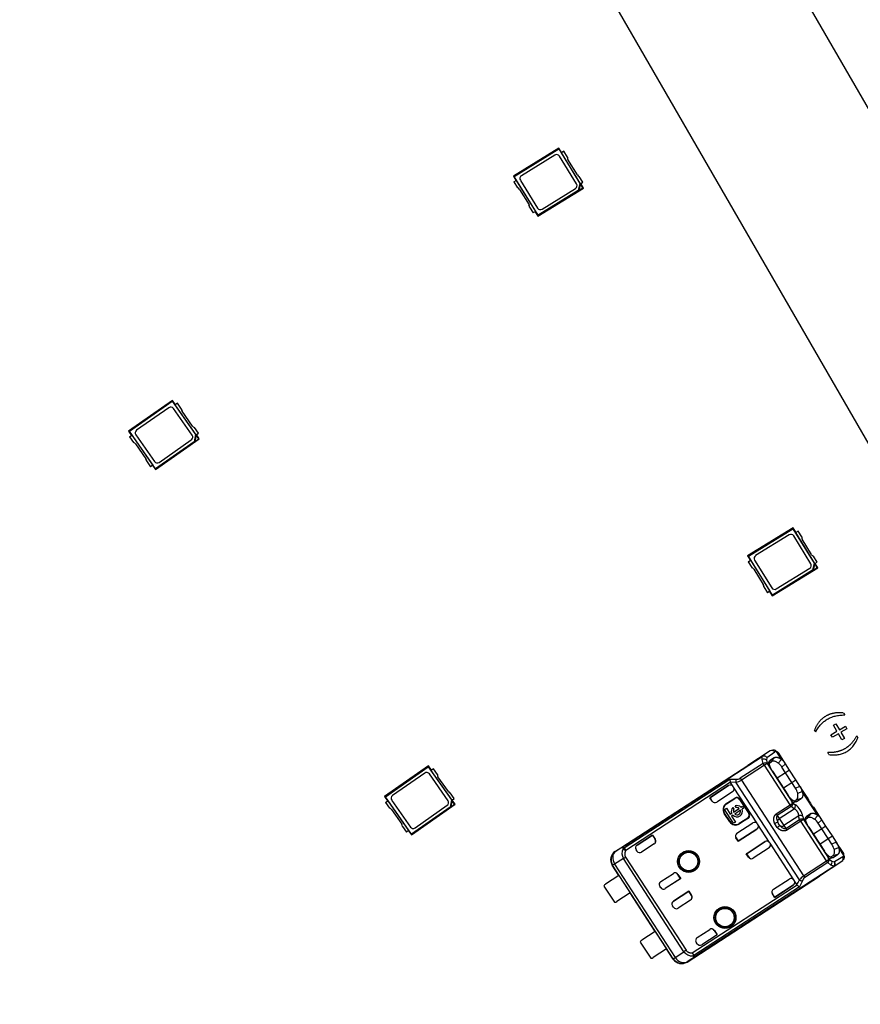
# Model space of a CAD drawing. Header units: millimetres. Extents: x 7 to 819, y 15 to 587.
# Tile 33 of 59: x 327 to 352, y 348 to 377. Entities that reach past the tile are written whole.
import ezdxf

# ---------------------------------------------------------------- set-up
doc = ezdxf.new("R2010")
doc.units = ezdxf.units.MM
doc.layers.add('Default', color=7, linetype='Continuous')
doc.layers.add('RDLED_1-4_802MM_', color=7, linetype='Continuous')

# ---------------------------------------------------------------- blocks, each defined once
blk = doc.blocks.new('SE')
at = {"layer": 'RDLED_1-4_802MM_', "color": 7, "linetype": 'Continuous'}
for p, q in [((282.72, 495.883), (366.228, 351.243)), ((361.895, 348.743), (278.392, 493.385)), ((343.473, 373.448), (342.111, 372.608)), ((342.134, 372.602), (343.467, 373.425)), ((343.473, 373.448), (343.467, 373.425)), ((343.467, 373.425), (344.101, 372.396)), ((343.554, 373.316), (343.473, 373.448)), ((343.618, 373.355), (343.548, 373.313)), ((344.121, 372.385), (343.548, 373.313)), ((343.727, 373.178), (343.618, 373.355)), ((343.351, 373.241), (342.351, 372.624)), ((344, 372.378), (343.488, 373.208)), ((344.024, 372.648), (343.741, 373.109)), ((342.134, 372.602), (342.111, 372.608)), ((342.111, 372.608), (342.192, 372.476)), ((342.128, 372.437), (342.198, 372.48)), ((342.128, 372.437), (342.238, 372.259)), ((342.851, 371.44), (342.134, 372.602)), ((342.198, 372.48), (342.77, 371.552)), ((342.318, 372.486), (342.83, 371.656)), ((344.101, 372.396), (344.05, 372.179)), ((344.118, 372.38), (344.072, 372.187)), ((344.19, 372.428), (344.08, 372.605)), ((344.101, 372.396), (344.118, 372.38)), ((344.191, 372.26), (344.118, 372.38)), ((344.121, 372.385), (344.19, 372.428)), ((344.207, 372.256), (344.126, 372.388)), ((342.294, 372.216), (342.578, 371.756)), ((342.846, 371.416), (344.207, 372.256)), ((344.05, 372.179), (342.851, 371.44)), ((342.968, 371.624), (343.968, 372.241)), ((344.072, 372.187), (344.05, 372.179)), ((344.072, 372.187), (344.191, 372.26)), ((344.191, 372.26), (344.207, 372.256)), ((342.591, 371.686), (342.701, 371.509)), ((342.77, 371.552), (342.701, 371.509)), ((342.764, 371.548), (342.846, 371.416)), ((342.851, 371.44), (342.846, 371.416)), ((331.91, 365.898), (330.599, 364.981)), ((331.91, 365.898), (331.905, 365.875)), ((331.998, 365.771), (331.91, 365.898)), ((330.623, 364.976), (331.905, 365.875)), ((331.8, 365.684), (330.838, 365.01)), ((331.905, 365.875), (332.599, 364.885)), ((332.499, 364.861), (331.939, 365.66)), ((332.06, 365.814), (331.993, 365.768)), ((332.618, 364.875), (331.993, 365.768)), ((332.18, 365.644), (332.06, 365.814)), ((332.507, 365.132), (332.197, 365.575)), ((332.685, 364.922), (332.566, 365.092)), ((330.623, 364.976), (330.599, 364.981)), ((330.599, 364.981), (330.688, 364.854)), ((331.406, 363.858), (330.623, 364.976)), ((330.626, 364.811), (330.693, 364.857)), ((330.626, 364.811), (330.746, 364.64)), ((330.693, 364.857), (331.318, 363.965)), ((330.813, 364.871), (331.372, 364.072)), ((331.402, 363.834), (332.713, 364.752)), ((331.511, 364.048), (332.474, 364.722)), ((332.599, 364.885), (332.56, 364.665)), ((332.616, 364.87), (332.581, 364.674)), ((332.581, 364.674), (332.696, 364.754)), ((332.599, 364.885), (332.616, 364.87)), ((332.696, 364.754), (332.616, 364.87)), ((332.618, 364.875), (332.685, 364.922)), ((332.713, 364.752), (332.624, 364.879)), ((332.696, 364.754), (332.713, 364.752)), ((330.804, 364.6), (331.115, 364.157)), ((332.56, 364.665), (331.406, 363.858)), ((332.581, 364.674), (332.56, 364.665)), ((331.132, 364.089), (331.252, 363.918)), ((331.318, 363.965), (331.252, 363.918)), ((331.313, 363.961), (331.402, 363.834)), ((331.406, 363.858), (331.402, 363.834)), ((350.481, 362.086), (349.119, 361.246)), ((350.481, 362.086), (350.475, 362.062)), ((350.562, 361.954), (350.481, 362.086)), ((349.143, 361.24), (350.475, 362.062)), ((350.359, 361.878), (349.359, 361.261)), ((350.475, 362.062), (351.11, 361.034)), ((351.009, 361.016), (350.497, 361.846)), ((350.626, 361.993), (350.557, 361.95)), ((351.129, 361.023), (350.557, 361.95)), ((350.736, 361.816), (350.626, 361.993)), ((351.033, 361.286), (350.749, 361.746)), ((349.143, 361.24), (349.119, 361.246)), ((349.119, 361.246), (349.201, 361.114)), ((349.86, 360.077), (349.143, 361.24)), ((351.198, 361.065), (351.089, 361.243)), ((349.137, 361.074), (349.206, 361.117)), ((349.137, 361.074), (349.246, 360.897)), ((349.206, 361.117), (349.778, 360.189)), ((349.327, 361.124), (349.838, 360.294)), ((349.854, 360.054), (351.216, 360.894)), ((351.11, 361.034), (351.058, 360.817)), ((351.126, 361.017), (351.08, 360.824)), ((351.08, 360.824), (351.2, 360.898)), ((351.11, 361.034), (351.126, 361.017)), ((351.2, 360.898), (351.126, 361.017)), ((351.129, 361.023), (351.198, 361.065)), ((351.216, 360.894), (351.135, 361.026)), ((351.2, 360.898), (351.216, 360.894)), ((349.302, 360.854), (349.586, 360.394)), ((351.058, 360.817), (349.86, 360.077)), ((349.976, 360.261), (350.976, 360.878)), ((351.08, 360.824), (351.058, 360.817)), ((349.6, 360.324), (349.709, 360.147)), ((349.778, 360.189), (349.709, 360.147)), ((349.773, 360.186), (349.854, 360.054)), ((349.86, 360.077), (349.854, 360.054)), ((351.988, 356.547), (352.022, 356.489)), ((351.686, 356.184), (351.761, 356.228)), ((351.79, 356.004), (351.686, 356.184)), ((351.761, 356.228), (351.865, 356.047)), ((351.156, 355.989), (351.122, 356.047)), ((351.609, 355.899), (351.79, 356.004)), ((351.653, 355.823), (351.609, 355.899)), ((351.834, 355.927), (351.653, 355.823)), ((351.938, 355.747), (351.834, 355.927)), ((351.865, 356.047), (352.046, 356.152)), ((352.091, 356.075), (351.91, 355.971)), ((351.91, 355.971), (352.014, 355.79)), ((352.046, 356.152), (352.091, 356.075)), ((352.014, 355.79), (351.938, 355.747)), ((352.383, 355.863), (352.417, 355.805)), ((349.796, 355.416), (349.122, 354.978)), ((349.796, 355.416), (349.556, 355.252)), ((349.69, 355.219), (349.93, 355.383)), ((350.131, 355.159), (349.98, 355.392)), ((350.254, 355.026), (350.048, 355.343)), ((351.551, 355.305), (351.517, 355.363)), ((345.452, 352.586), (349.556, 355.252)), ((345.453, 352.584), (349.558, 355.25)), ((349.586, 355.041), (348.898, 354.595)), ((349.555, 355.156), (349.558, 355.25)), ((349.586, 355.041), (349.555, 355.156)), ((349.558, 355.25), (349.556, 355.252)), ((349.62, 354.988), (349.586, 355.041)), ((349.699, 355.04), (349.62, 354.988)), ((349.69, 355.219), (349.68, 355.137)), ((349.68, 355.137), (349.699, 355.04)), ((349.789, 355.124), (349.698, 355.006)), ((349.699, 355.04), (350.47, 353.852)), ((349.768, 355.052), (349.834, 355.096)), ((349.926, 355.215), (349.789, 355.124)), ((349.834, 355.096), (349.926, 355.215)), ((350.132, 355.158), (350.034, 355.051)), ((350.139, 354.929), (350.253, 355.027)), ((350.373, 354.842), (350.253, 355.027)), ((339.567, 354.963), (338.256, 354.045)), ((338.28, 354.041), (339.563, 354.939)), ((339.457, 354.749), (338.495, 354.075)), ((339.567, 354.963), (339.563, 354.939)), ((339.563, 354.939), (340.256, 353.949)), ((339.656, 354.836), (339.567, 354.963)), ((340.156, 353.925), (339.597, 354.724)), ((339.717, 354.879), (339.65, 354.832)), ((340.276, 353.939), (339.65, 354.832)), ((339.837, 354.708), (339.717, 354.879)), ((345.157, 352.409), (349.12, 354.982)), ((349.62, 354.988), (348.932, 354.542)), ((349.122, 354.978), (349.12, 354.982)), ((349.122, 354.978), (349.125, 354.98)), ((350.391, 353.801), (349.62, 354.988)), ((349.862, 354.808), (350.325, 354.095)), ((350.248, 354.761), (349.998, 354.598)), ((350.248, 354.761), (350.138, 354.929)), ((350.373, 354.842), (350.248, 354.761)), ((350.438, 354.467), (350.248, 354.761)), ((350.564, 354.549), (350.373, 354.842)), ((340.164, 354.197), (339.854, 354.639)), ((345.423, 352.513), (348.582, 354.565)), ((348.606, 354.474), (345.472, 352.438)), ((348.582, 354.565), (348.777, 354.572)), ((348.611, 354.466), (348.606, 354.474)), ((348.768, 354.482), (348.61, 354.466)), ((348.687, 354.347), (348.611, 354.466)), ((350.671, 351.552), (348.769, 354.482)), ((348.898, 354.595), (348.932, 354.542)), ((348.932, 354.542), (350.792, 351.677)), ((350.188, 354.305), (350.438, 354.467)), ((350.438, 354.467), (350.564, 354.549)), ((350.547, 354.299), (350.438, 354.467)), ((350.684, 354.364), (350.564, 354.549)), ((340.342, 353.986), (340.223, 354.157)), ((347.99, 354.014), (348.549, 354.377)), ((348.549, 354.376), (347.993, 354.015)), ((348.67, 354.19), (348.195, 353.881)), ((348.549, 354.376), (348.549, 354.377)), ((348.687, 354.347), (348.7, 354.328)), ((349.413, 353.229), (348.7, 354.328)), ((350.548, 354.299), (350.684, 354.364)), ((350.617, 354.154), (350.754, 354.2)), ((350.898, 354.033), (350.684, 354.364)), ((351.221, 353.481), (350.755, 354.199)), ((338.28, 354.041), (338.256, 354.045)), ((338.256, 354.045), (338.345, 353.918)), ((339.063, 352.922), (338.28, 354.041)), ((338.284, 353.875), (338.35, 353.922)), ((338.284, 353.875), (338.403, 353.704)), ((338.35, 353.922), (338.976, 353.029)), ((338.47, 353.935), (339.029, 353.137)), ((340.256, 353.949), (340.217, 353.73)), ((340.273, 353.934), (340.238, 353.738)), ((340.256, 353.949), (340.273, 353.934)), ((340.353, 353.819), (340.273, 353.934)), ((340.276, 353.939), (340.342, 353.986)), ((340.37, 353.816), (340.281, 353.943)), ((347.993, 354.015), (347.99, 354.014)), ((348.057, 353.911), (347.99, 354.014)), ((348.062, 353.909), (347.993, 354.015)), ((348.062, 353.909), (348.057, 353.911)), ((348.481, 353.838), (348.733, 354.002)), ((348.481, 353.838), (348.489, 353.827)), ((348.489, 353.827), (348.74, 353.991)), ((348.74, 353.991), (348.733, 354.002)), ((348.89, 353.968), (348.878, 353.961)), ((348.878, 353.961), (349.151, 353.542)), ((348.89, 353.968), (349.162, 353.549)), ((350.391, 353.801), (350.47, 353.852)), ((350.438, 353.865), (350.584, 353.9)), ((350.47, 353.852), (350.546, 353.798)), ((350.576, 353.953), (350.51, 353.911)), ((350.722, 353.988), (350.576, 353.953)), ((350.584, 353.9), (350.722, 353.988)), ((350.905, 354.022), (350.898, 354.033)), ((338.462, 353.664), (338.772, 353.221)), ((339.059, 352.898), (340.37, 353.816)), ((340.217, 353.73), (339.063, 352.922)), ((339.169, 353.112), (340.131, 353.786)), ((340.238, 353.738), (340.217, 353.73)), ((340.238, 353.738), (340.353, 353.819)), ((340.353, 353.819), (340.37, 353.816)), ((348.43, 353.551), (348.419, 353.543)), ((348.582, 353.292), (348.419, 353.543)), ((348.427, 353.663), (348.483, 353.7)), ((348.696, 353.249), (348.427, 353.663)), ((348.593, 353.299), (348.43, 353.551)), ((348.483, 353.7), (348.599, 353.52)), ((348.599, 353.52), (348.642, 353.548)), ((348.675, 353.725), (348.71, 353.672)), ((348.694, 353.582), (348.868, 353.694)), ((348.904, 353.639), (348.731, 353.526)), ((348.779, 353.717), (348.745, 353.77)), ((348.92, 353.728), (348.963, 353.756)), ((348.999, 353.701), (348.956, 353.673)), ((348.963, 353.756), (348.999, 353.701)), ((349.151, 353.542), (349.162, 353.549)), ((349.973, 353.53), (350.391, 353.801)), ((349.973, 353.53), (350.007, 353.477)), ((350.425, 353.748), (350.007, 353.477)), ((350.065, 353.388), (350.511, 353.678)), ((350.425, 353.748), (350.391, 353.801)), ((350.512, 353.678), (350.425, 353.749)), ((351.015, 353.538), (350.878, 353.447)), ((350.923, 353.419), (351.015, 353.538)), ((351.127, 353.68), (351.12, 353.691)), ((351.343, 353.349), (351.128, 353.68)), ((348.582, 353.292), (348.593, 353.299)), ((348.678, 353.492), (348.636, 353.465)), ((348.636, 353.465), (348.752, 353.285)), ((348.752, 353.285), (348.696, 353.249)), ((348.8, 352.95), (349.275, 353.259)), ((349.121, 353.404), (348.87, 353.24)), ((348.87, 353.24), (348.877, 353.229)), ((349.129, 353.392), (348.877, 353.229)), ((349.129, 353.392), (349.121, 353.404)), ((350.006, 353.118), (349.929, 353.237)), ((349.987, 353.39), (350.019, 353.278)), ((350.007, 353.477), (350.065, 353.388)), ((350.041, 353.243), (350.018, 353.277)), ((350.046, 353.236), (350.041, 353.243)), ((350.079, 353.184), (350.046, 353.236)), ((350.065, 353.388), (350.199, 353.182)), ((350.646, 353.471), (350.199, 353.182)), ((350.257, 353.093), (350.675, 353.364)), ((350.709, 353.311), (350.291, 353.04)), ((350.675, 353.364), (350.645, 353.472)), ((350.709, 353.311), (350.675, 353.364)), ((350.788, 353.362), (350.709, 353.311)), ((351.48, 352.124), (350.709, 353.311)), ((350.769, 353.454), (350.788, 353.362)), ((350.878, 353.447), (350.787, 353.328)), ((350.788, 353.362), (351.559, 352.175)), ((350.857, 353.375), (350.923, 353.419)), ((351.123, 353.374), (351.222, 353.48)), ((351.228, 353.252), (351.342, 353.349)), ((351.337, 353.083), (351.228, 353.252)), ((351.462, 353.165), (351.342, 353.349)), ((338.789, 353.153), (338.909, 352.982)), ((338.976, 353.029), (338.909, 352.982)), ((338.97, 353.025), (339.059, 352.898)), ((348.837, 352.709), (349.396, 353.072)), ((349.396, 353.073), (348.84, 352.711)), ((349.396, 353.072), (349.396, 353.073)), ((349.413, 353.229), (349.426, 353.21)), ((349.777, 352.67), (349.426, 353.21)), ((350.199, 353.182), (350.257, 353.093)), ((350.257, 353.093), (350.291, 353.04)), ((350.951, 353.13), (351.414, 352.417)), ((351.337, 353.083), (351.087, 352.921)), ((351.462, 353.165), (351.337, 353.083)), ((351.527, 352.79), (351.337, 353.083)), ((351.653, 352.871), (351.462, 353.165)), ((339.063, 352.922), (339.059, 352.898)), ((345.809, 352.598), (346.271, 352.897)), ((346.268, 352.895), (345.81, 352.597)), ((346.268, 352.895), (346.271, 352.897)), ((346.268, 352.895), (346.351, 352.767)), ((346.271, 352.897), (346.354, 352.769)), ((346.351, 352.767), (346.354, 352.769)), ((348.771, 352.817), (348.77, 352.812)), ((348.837, 352.709), (348.77, 352.812)), ((348.771, 352.817), (348.84, 352.711)), ((348.84, 352.711), (348.837, 352.709)), ((349.079, 352.336), (349.638, 352.699)), ((349.082, 352.337), (349.639, 352.699)), ((349.639, 352.699), (349.638, 352.699)), ((349.777, 352.67), (349.789, 352.651)), ((350.502, 351.552), (349.789, 352.651)), ((351.277, 352.628), (351.527, 352.79)), ((351.527, 352.79), (351.653, 352.871)), ((351.637, 352.622), (351.527, 352.79)), ((351.772, 352.687), (351.637, 352.622)), ((351.773, 352.687), (351.653, 352.871)), ((351.978, 352.371), (351.772, 352.687)), ((345.157, 352.409), (345.168, 352.407)), ((345.452, 352.586), (345.168, 352.407)), ((345.391, 352.484), (345.472, 352.438)), ((345.423, 352.513), (345.472, 352.438)), ((345.809, 352.415), (345.78, 352.459)), ((345.809, 352.598), (345.81, 352.597)), ((346.324, 352.631), (345.947, 352.386)), ((349.76, 352.512), (349.284, 352.204)), ((351.706, 352.476), (351.843, 352.523)), ((351.995, 352.289), (351.844, 352.522)), ((345.401, 352.197), (345.139, 352.03)), ((347.213, 349.406), (345.401, 352.197)), ((345.466, 352.238), (347.278, 349.448)), ((349.082, 352.337), (349.079, 352.336)), ((349.146, 352.233), (349.079, 352.336)), ((349.082, 352.337), (349.151, 352.232)), ((349.151, 352.232), (349.146, 352.233)), ((350.792, 351.677), (351.48, 352.124)), ((351.514, 352.071), (350.827, 351.624)), ((351.268, 351.673), (351.942, 352.111)), ((351.48, 352.124), (351.559, 352.175)), ((351.514, 352.071), (351.48, 352.124)), ((351.607, 351.996), (351.514, 352.071)), ((351.527, 352.188), (351.673, 352.222)), ((351.559, 352.175), (351.64, 352.118)), ((351.666, 352.276), (351.599, 352.233)), ((351.64, 352.118), (351.719, 352.094)), ((351.811, 352.311), (351.666, 352.276)), ((351.673, 352.222), (351.811, 352.311)), ((351.695, 351.959), (351.942, 352.111)), ((351.967, 352.246), (351.719, 352.094)), ((351.968, 352.158), (351.942, 352.111)), ((345.075, 351.998), (345.068, 351.994)), ((345.266, 351.69), (345.068, 351.994)), ((345.079, 351.992), (345.075, 351.998)), ((345.079, 351.992), (345.08, 351.992)), ((345.139, 352.03), (345.08, 351.992)), ((346.895, 349.196), (345.08, 351.992)), ((345.139, 352.03), (346.954, 349.234)), ((347.588, 349.296), (351.693, 351.961)), ((351.695, 351.959), (347.59, 349.293)), ((351.693, 351.961), (351.606, 351.997)), ((351.695, 351.959), (351.693, 351.961)), ((345.267, 351.691), (344.868, 351.431)), ((345.267, 351.691), (345.607, 351.166)), ((346.519, 351.505), (346.896, 351.75)), ((347.118, 351.593), (346.656, 351.293)), ((347.114, 351.591), (346.656, 351.294)), ((347.035, 351.721), (347.032, 351.719)), ((347.114, 351.591), (347.032, 351.719)), ((347.035, 351.721), (347.118, 351.593)), ((347.114, 351.591), (347.118, 351.593)), ((347.308, 349.096), (351.271, 351.669)), ((349.889, 351.273), (350.364, 351.581)), ((350.502, 351.552), (350.515, 351.533)), ((350.592, 351.414), (350.515, 351.533)), ((350.757, 351.523), (350.672, 351.349)), ((350.792, 351.677), (350.827, 351.624)), ((351.271, 351.675), (351.268, 351.673)), ((351.271, 351.669), (351.268, 351.673)), ((344.818, 351.37), (345.131, 350.887)), ((346.518, 351.322), (346.489, 351.367)), ((346.656, 351.294), (346.656, 351.293)), ((346.898, 350.92), (347.36, 351.22)), ((347.357, 351.217), (346.899, 350.92)), ((347.357, 351.217), (347.36, 351.22)), ((347.44, 351.09), (347.357, 351.217)), ((347.36, 351.22), (347.443, 351.092)), ((347.463, 349.372), (350.597, 351.407)), ((350.672, 351.349), (347.511, 349.297)), ((349.926, 351.031), (350.485, 351.395)), ((350.485, 351.395), (349.929, 351.034)), ((350.485, 351.395), (350.485, 351.395)), ((345.607, 351.166), (345.208, 350.907)), ((346.355, 350.013), (345.606, 351.166)), ((346.898, 350.92), (346.899, 350.92)), ((347.414, 350.953), (347.036, 350.708)), ((347.44, 351.09), (347.443, 351.092)), ((349.86, 351.139), (349.859, 351.134)), ((349.926, 351.031), (349.859, 351.134)), ((349.929, 351.034), (349.86, 351.139)), ((349.929, 351.034), (349.926, 351.031)), ((346.898, 350.738), (346.869, 350.782)), ((346.356, 350.013), (345.957, 349.754)), ((346.356, 350.013), (346.696, 349.489)), ((347.608, 349.828), (347.985, 350.073)), ((348.124, 350.043), (348.121, 350.041)), ((348.121, 350.041), (348.204, 349.914)), ((348.124, 350.043), (348.207, 349.915)), ((348.204, 349.914), (347.745, 349.616)), ((348.207, 349.915), (347.746, 349.616)), ((348.204, 349.914), (348.207, 349.915)), ((345.907, 349.692), (346.221, 349.21)), ((346.696, 349.489), (346.297, 349.23)), ((346.893, 349.184), (346.695, 349.488)), ((346.954, 349.234), (347.214, 349.406)), ((347.607, 349.645), (347.579, 349.689)), ((347.745, 349.616), (347.746, 349.616)), ((346.893, 349.184), (346.899, 349.189)), ((346.895, 349.196), (346.954, 349.234)), ((346.895, 349.196), (346.895, 349.195)), ((346.899, 349.189), (346.895, 349.195)), ((347.31, 349.108), (347.308, 349.096)), ((347.31, 349.108), (347.59, 349.293)), ((347.463, 349.372), (347.511, 349.297))]:
    blk.add_line(p, q, dxfattribs=at)
for centre, radius in [((347.351, 352.105), 0.328), ((347.351, 352.105), 0.293), ((347.351, 352.105), 0.276), ((347.351, 352.105), 0.275), ((348.44, 350.428), 0.328), ((348.44, 350.428), 0.293), ((348.44, 350.428), 0.276), ((348.44, 350.428), 0.275)]:
    blk.add_circle(centre, radius, dxfattribs=at)
for centre, radius, start, end in [((343.403, 373.156), 0.1, 31.6668, 121.6668), ((343.826, 373.161), 0.1, 170.2571, 211.6668), ((342.403, 372.539), 0.1, 121.6668, 211.6668), ((344.11, 372.701), 0.1, 211.6668, 253.0764), ((342.209, 372.164), 0.1, 31.6668, 73.0764), ((343.915, 372.326), 0.1, 301.6668, 31.6668), ((342.492, 371.703), 0.1, 350.2571, 31.6668), ((342.915, 371.709), 0.1, 211.6668, 301.6668), ((467.422, 170.973), 200.5, 91.0784, 178.9216), ((331.857, 365.602), 0.1, 35.0001, 125.0001), ((332.279, 365.632), 0.1, 173.5904, 215.0001), ((332.589, 365.19), 0.1, 215.0001, 256.4097), ((330.895, 364.928), 0.1, 125.0001, 215.0001), ((332.417, 364.804), 0.1, 305.0001, 35.0001), ((330.723, 364.543), 0.1, 35.0001, 76.4097), ((331.033, 364.1), 0.1, 353.5904, 35.0001), ((331.454, 364.13), 0.1, 215.0001, 305.0001), ((350.412, 361.793), 0.1, 31.6668, 121.6668), ((350.834, 361.799), 0.1, 170.2571, 211.6668), ((349.412, 361.176), 0.1, 121.6668, 211.6668), ((351.118, 361.338), 0.1, 211.6668, 253.0764), ((349.217, 360.801), 0.1, 31.6668, 73.0764), ((350.924, 360.963), 0.1, 301.6668, 31.6668), ((349.501, 360.341), 0.1, 350.2571, 31.6668), ((349.923, 360.346), 0.1, 211.6668, 301.6668), ((349.847, 355.332), 0.0975, 31.4804, 120.9905), ((349.904, 355.357), 0.0837, 24.7129, 130.692), ((349.601, 355.035), 0.129, 52.0811, 110.6769), ((349.606, 355.158), 0.103, 36.1098, 117.833), ((349.641, 354.93), 0.124, 62.2394, 116.2537), ((349.731, 354.685), 0.476, 30.9076, 50.4988), ((349.918, 354.839), 0.385, 29.1973, 56.3501), ((339.515, 354.667), 0.1, 35.0001, 125.0001), ((339.936, 354.697), 0.1, 173.5904, 215.0001), ((348.999, 354.628), 0.422, 188.6583, 201.4658), ((348.975, 354.508), 0.208, 161.8112, 187.1211), ((348.71, 354.894), 0.416, 278.0648, 302.2614), ((348.807, 354.748), 0.178, 260.2915, 300.6204), ((340.246, 354.254), 0.1, 215.0001, 256.4097), ((350.083, 353.989), 0.559, 17.1219, 33.708), ((350.385, 354.137), 0.375, 9.4975, 37.1731), ((338.552, 353.993), 0.1, 125.0001, 215.0001), ((340.074, 353.868), 0.1, 305.0001, 35.0001), ((348.597, 353.659), 0.213, 122.9958, 212.9958), ((348.597, 353.659), 0.2, 122.9958, 212.9958), ((348.795, 353.907), 0.113, 32.9958, 122.9958), ((348.795, 353.907), 0.1, 32.9958, 122.9958), ((350.345, 353.844), 0.124, 309.7521, 3.7466), ((351.8, 354.368), 0.959, 201.1527, 224.8637), ((338.38, 353.607), 0.1, 35.0001, 76.4097), ((348.799, 353.61), 0.169, 137.2, 201.6685), ((348.799, 353.61), 0.169, 224.3231, 21.6685), ((348.799, 353.61), 0.108, 145.4278, 195.2111), ((348.799, 353.61), 0.108, 230.7805, 15.2111), ((348.799, 353.61), 0.169, 44.3231, 108.7916), ((348.799, 353.61), 0.108, 50.7805, 100.5638), ((349.067, 353.487), 0.1, 302.9958, 32.9958), ((349.067, 353.487), 0.113, 302.9958, 32.9958), ((350.42, 353.769), 0.129, 315.2094, 13.1103), ((350.223, 353.344), 0.558, 11.3832, 54.6084), ((348.761, 353.408), 0.213, 212.9958, 302.9958), ((348.761, 353.408), 0.2, 212.9958, 302.9958), ((350.151, 352.866), 0.433, 107.7565, 120.8487), ((350.691, 353.351), 0.129, 52.881, 110.783), ((350.73, 353.252), 0.124, 62.2483, 116.2377), ((350.822, 353.009), 0.473, 30.8757, 50.5324), ((351.013, 353.166), 0.378, 29.0393, 56.5357), ((338.69, 353.164), 0.1, 353.5904, 35.0001), ((339.111, 353.194), 0.1, 215.0001, 305.0001), ((349.757, 353.472), 0.433, 305.1427, 318.2336), ((351.467, 352.458), 0.383, 9.5872, 36.8747), ((345.332, 352.155), 0.3, 122.9998, 212.9914), ((345.654, 352.35), 0.296, 153.0106, 211.278), ((345.477, 352.422), 0.107, 120.5467, 144.0322), ((345.892, 352.47), 0.1, 212.9958, 302.9958), ((351.185, 352.319), 0.544, 16.787, 33.8371), ((341.154, 358.847), 7.89, 302.5663, 303.1226), ((351.435, 352.167), 0.124, 309.7407, 3.7503), ((351.511, 352.089), 0.132, 316.1096, 12.7828), ((351.629, 352.042), 0.103, 308.1592, 29.8818), ((351.886, 352.191), 0.0975, 305.0045, 34.5119), ((351.932, 352.234), 0.0836, 302.2808, 41.1784), ((346.573, 351.421), 0.1, 122.9958, 212.9958), ((350.033, 351.828), 0.695, 323.5154, 336.6384), ((351.017, 351.337), 0.408, 123.4937, 148.1874), ((350.772, 351.71), 0.187, 237.3207, 265.4667), ((350.935, 351.476), 0.184, 126.1536, 165.2018), ((344.936, 351.327), 0.125, 122.9958, 159.8657), ((350.763, 351.543), 0.214, 219.324, 244.9685), ((345.14, 351.012), 0.125, 266.1259, 302.9958), ((346.982, 350.792), 0.1, 212.9958, 302.9958), ((346.025, 349.649), 0.125, 122.9958, 159.8657), ((347.662, 349.744), 0.1, 122.9958, 212.9958), ((351.571, 342.804), 7.911, 122.8692, 123.4241), ((347.457, 349.575), 0.296, 214.8573, 272.9147), ((346.229, 349.335), 0.125, 266.1259, 302.9958), ((347.147, 349.359), 0.3, 213.0002, 302.993)]:
    blk.add_arc(centre, radius, start, end, dxfattribs=at)
for centre, major_axis, ratio, start_param, end_param in [((350.176, 355.006), (0.245, -0.378), 0.342128, 2.840923, 3.150345), ((349.611, 355.168), (-0.0565, 0.0825), 0.939661, 4.689874, 6.25773), ((348.604, 354.292), (0.0545, -0.0839), 0.999994, 1.570796, 3.141593), ((348.604, 354.293), (0.0545, -0.0839), 0.999994, 1.570796, 3.141593), ((348.616, 354.274), (0.0545, -0.0839), 0.999848, 0, 1.570796), ((348.141, 353.965), (0.0978, -0.0208), 0.999695, 3.926839, 5.497939), ((348.145, 353.964), (0.0978, -0.0208), 0.999695, 3.932239, 4.712389), ((349.329, 353.175), (-0.0545, 0.0839), 0.999848, 4.712389, 6.283185), ((350.11, 353.319), (-0.0839, -0.0545), 0.821429, 4.712389, 6.101712), ((348.854, 352.866), (0.0208, 0.0978), 0.999695, 0.785246, 2.356347), ((349.341, 353.156), (-0.0545, 0.0839), 0.999994, 3.141593, 4.712389), ((349.342, 353.156), (-0.0545, 0.0839), 0.999994, 3.141593, 4.712389), ((350.155, 353.25), (0.0839, 0.0545), 0.821429, 3.323066, 4.712389), ((346.267, 352.713), (-0.0839, -0.0545), 0.999848, 1.570796, 3.141593), ((346.27, 352.715), (-0.0839, -0.0545), 0.999848, 1.570796, 3.141593), ((348.855, 352.871), (0.0208, 0.0978), 0.999695, 1.570796, 2.356347), ((349.693, 352.615), (0.0545, -0.0839), 0.999994, 1.570796, 3.141593), ((349.693, 352.615), (0.0545, -0.0839), 0.999994, 1.570796, 3.141593), ((349.705, 352.596), (0.0545, -0.0839), 0.999848, 0, 1.570796), ((345.32, 352.157), (0.293, -0.062), 0.999924, 2.35623, 3.926978), ((345.332, 352.155), (-0.161, 0.253), 0.766027, 0.013567, 1.579437), ((345.864, 352.514), (0.0545, -0.0839), 0.999994, 3.141593, 4.712389), ((345.864, 352.513), (0.0545, -0.0839), 0.999994, 3.141593, 4.712375), ((349.23, 352.288), (0.0978, -0.0208), 0.999695, 3.926838, 5.497939), ((349.235, 352.287), (0.0978, -0.0208), 0.999695, 3.926838, 4.712389), ((351.64, 352.042), (-0.0524, 0.0852), 0.939661, 3.166998, 4.734916), ((351.723, 352.624), (-0.245, 0.377), 0.34204, 3.132956, 3.443003), ((346.948, 351.664), (-0.0839, -0.0545), 0.999848, 3.141593, 4.712389), ((346.951, 351.666), (-0.0839, -0.0545), 0.999848, 3.141593, 4.712389), ((350.419, 351.497), (-0.0545, 0.0839), 0.999848, 4.712389, 6.283185), ((350.431, 351.479), (-0.0545, 0.0839), 0.999994, 3.141593, 4.712389), ((350.431, 351.478), (-0.0545, 0.0839), 0.999994, 3.141593, 4.712389), ((351.107, 351.921), (-0.163, 0.252), 0.999962, 3.141593, 3.453003), ((346.602, 351.377), (-0.0545, 0.0839), 0.999994, 1.570796, 3.141593), ((346.602, 351.377), (-0.0545, 0.0839), 0.999994, 1.570796, 3.141593), ((349.943, 351.189), (0.0208, 0.0978), 0.999695, 0.785246, 2.356347), ((349.944, 351.194), (0.0208, 0.0978), 0.999695, 1.570796, 2.356347), ((346.953, 350.836), (0.0545, -0.0839), 0.999994, 3.141593, 4.712389), ((346.953, 350.836), (0.0545, -0.0839), 0.999994, 3.141593, 4.712389), ((347.356, 351.035), (-0.0839, -0.0545), 0.999848, 1.570796, 3.141593), ((347.359, 351.037), (-0.0839, -0.0545), 0.999848, 1.570796, 3.141593), ((348.037, 349.987), (-0.0839, -0.0545), 0.999848, 3.141593, 4.712389), ((348.04, 349.989), (-0.0839, -0.0545), 0.999848, 3.141593, 4.712389), ((347.691, 349.7), (-0.0545, 0.0839), 0.999994, 1.57081, 3.141593), ((347.691, 349.699), (-0.0545, 0.0839), 0.999994, 1.570796, 3.141593), ((347.144, 349.348), (0.062, 0.293), 0.999924, 2.356207, 3.926956), ((347.147, 349.359), (-0.166, 0.25), 0.766027, 1.562157, 3.128038)]:
    blk.add_ellipse(centre, major_axis=major_axis, ratio=ratio, start_param=start_param, end_param=end_param, dxfattribs=at)
for points, degree, knots in [([(351.988, 356.547), (351.681, 356.583), (351.461, 356.455), (351.231, 356.322), (351.122, 356.047)], 2, [0, 0, 0, 0.5, 0.5, 1, 1, 1]), ([(352.383, 355.863), (352.228, 355.595), (352.035, 355.482), (351.815, 355.353), (351.517, 355.363)], 2, [0, 0, 0, 0.5, 0.5, 1, 1, 1]), ([(350.048, 355.343), (350.043, 355.35), (350.033, 355.364), (350.017, 355.379), (350, 355.389), (349.987, 355.391), (349.98, 355.392)], 3, [0, 0, 0, 0, 0.244606, 0.491396, 0.742515, 1, 1, 1, 1]), ([(349.862, 354.808), (349.794, 354.912), (349.772, 355.005), (349.749, 355.099), (349.789, 355.125)], 2, [0, 0, 0, 0.5, 0.5, 1, 1, 1]), ([(350.033, 355.052), (350.023, 355.058), (350.002, 355.071), (349.972, 355.087), (349.941, 355.099), (349.911, 355.108), (349.883, 355.111), (349.857, 355.108), (349.842, 355.1), (349.834, 355.096)], 3, [0, 0, 0, 0, 0.119171, 0.246227, 0.381178, 0.524029, 0.674783, 0.83344, 1, 1, 1, 1]), ([(349.926, 355.215), (349.959, 355.236), (350.013, 355.222), (350.067, 355.207), (350.131, 355.159)], 2, [0, 0, 0, 0.5, 0.5, 1, 1, 1]), ([(350.576, 353.953), (350.576, 353.953), (350.588, 353.961), (350.607, 353.98), (350.622, 354.026), (350.626, 354.083), (350.62, 354.13), (350.617, 354.153)], 3, [0, 0, 0, 0, 0.000073, 0.260776, 0.514271, 0.760646, 1, 1, 1, 1]), ([(350.584, 353.9), (350.543, 353.878), (350.468, 353.933), (350.394, 353.988), (350.325, 354.095)], 2, [0, 0, 0, 0.5, 0.5, 1, 1, 1]), ([(349.929, 353.237), (349.892, 353.327), (349.904, 353.406), (349.909, 353.444), (349.927, 353.476), (349.944, 353.507), (349.973, 353.53)], 2, [0, 0, 0, 0.5, 0.5, 0.75, 0.75, 1, 1, 1]), ([(350.645, 353.471), (350.646, 353.478), (350.648, 353.491), (350.646, 353.514), (350.64, 353.537), (350.631, 353.56), (350.619, 353.584), (350.604, 353.606), (350.588, 353.626), (350.57, 353.645), (350.551, 353.66), (350.531, 353.672), (350.518, 353.676), (350.511, 353.678)], 3, [0, 0, 0, 0, 0.095482, 0.187791, 0.27761, 0.365684, 0.452798, 0.539766, 0.627407, 0.716518, 0.80786, 0.90214, 1, 1, 1, 1]), ([(350.007, 353.477), (350.004, 353.475), (349.998, 353.47), (349.992, 353.46), (349.987, 353.445), (349.985, 353.421), (349.986, 353.402), (349.987, 353.39)], 3, [0, 0, 0, 0, 0.113884, 0.235323, 0.372052, 0.61919, 1, 1, 1, 1]), ([(350.951, 353.13), (350.883, 353.234), (350.861, 353.328), (350.839, 353.421), (350.878, 353.447)], 2, [0, 0, 0, 0.5, 0.5, 1, 1, 1]), ([(350.291, 353.04), (350.227, 353.006), (350.149, 353.027), (350.113, 353.037), (350.075, 353.061), (350.039, 353.083), (350.006, 353.118)], 2, [0, 0, 0, 0.5, 0.5, 0.75, 0.75, 1, 1, 1]), ([(350.08, 353.184), (350.087, 353.177), (350.099, 353.162), (350.121, 353.143), (350.145, 353.125), (350.17, 353.109), (350.195, 353.097), (350.219, 353.089), (350.24, 353.087), (350.252, 353.091), (350.257, 353.093)], 3, [0, 0, 0, 0, 0.141796, 0.283852, 0.426235, 0.56911, 0.713014, 0.83019, 0.924147, 1, 1, 1, 1]), ([(345.391, 352.484), (345.39, 352.492), (345.389, 352.507), (345.394, 352.526), (345.402, 352.543), (345.42, 352.564), (345.441, 352.579), (345.452, 352.586)], 3, [0, 0, 0, 0, 0.240772, 0.431729, 0.574394, 0.777665, 1, 1, 1, 1]), ([(351.673, 352.222), (351.632, 352.2), (351.558, 352.256), (351.483, 352.311), (351.414, 352.417)], 2, [0, 0, 0, 0.5, 0.5, 1, 1, 1]), ([(351.995, 352.289), (351.997, 352.294), (352, 352.304), (351.999, 352.32), (351.996, 352.336), (351.989, 352.353), (351.982, 352.365), (351.978, 352.37)], 3, [0, 0, 0, 0, 0.206255, 0.408333, 0.607261, 0.804113, 1, 1, 1, 1]), ([(347.59, 349.293), (347.582, 349.289), (347.567, 349.279), (347.545, 349.27), (347.522, 349.265), (347.498, 349.266), (347.482, 349.274), (347.472, 349.279)], 3, [0, 0, 0, 0, 0.154851, 0.30054, 0.443187, 0.672238, 1, 1, 1, 1]), ([(347.511, 349.297), (347.515, 349.293), (347.523, 349.285), (347.536, 349.28), (347.551, 349.28), (347.568, 349.285), (347.582, 349.292), (347.588, 349.296)], 3, [0, 0, 0, 0, 0.264912, 0.488067, 0.676456, 0.841557, 1, 1, 1, 1])]:
    blk.add_open_spline(points, degree=degree, knots=knots, dxfattribs=at)
for points, degree in [([(351.156, 355.989), (351.425, 356.492), (352.022, 356.489)], 2), ([(351.551, 355.305), (352.163, 355.218), (352.417, 355.805)], 2), ([(350.755, 354.199), (350.792, 354.034), (350.722, 353.988)], 2), ([(351.015, 353.538), (351.084, 353.584), (351.221, 353.481)], 2), ([(350.924, 353.418), (350.964, 353.446), (351.036, 353.43), (351.123, 353.374)], 3), ([(345.472, 352.438), (345.413, 352.327), (345.466, 352.238)], 2), ([(351.706, 352.476), (351.721, 352.374), (351.707, 352.302), (351.665, 352.276)], 3), ([(351.844, 352.522), (351.881, 352.357), (351.811, 352.311)], 2), ([(347.278, 349.448), (347.335, 349.365), (347.463, 349.372)], 2)]:
    blk.add_open_spline(points, degree=degree, dxfattribs=at)

msp = doc.modelspace()

# ---------------------------------------------------------------- block references
at = {"layer": 'Default'}
msp.add_blockref('SE', (0, 0), dxfattribs=at)

doc.saveas('drawing.dxf')
